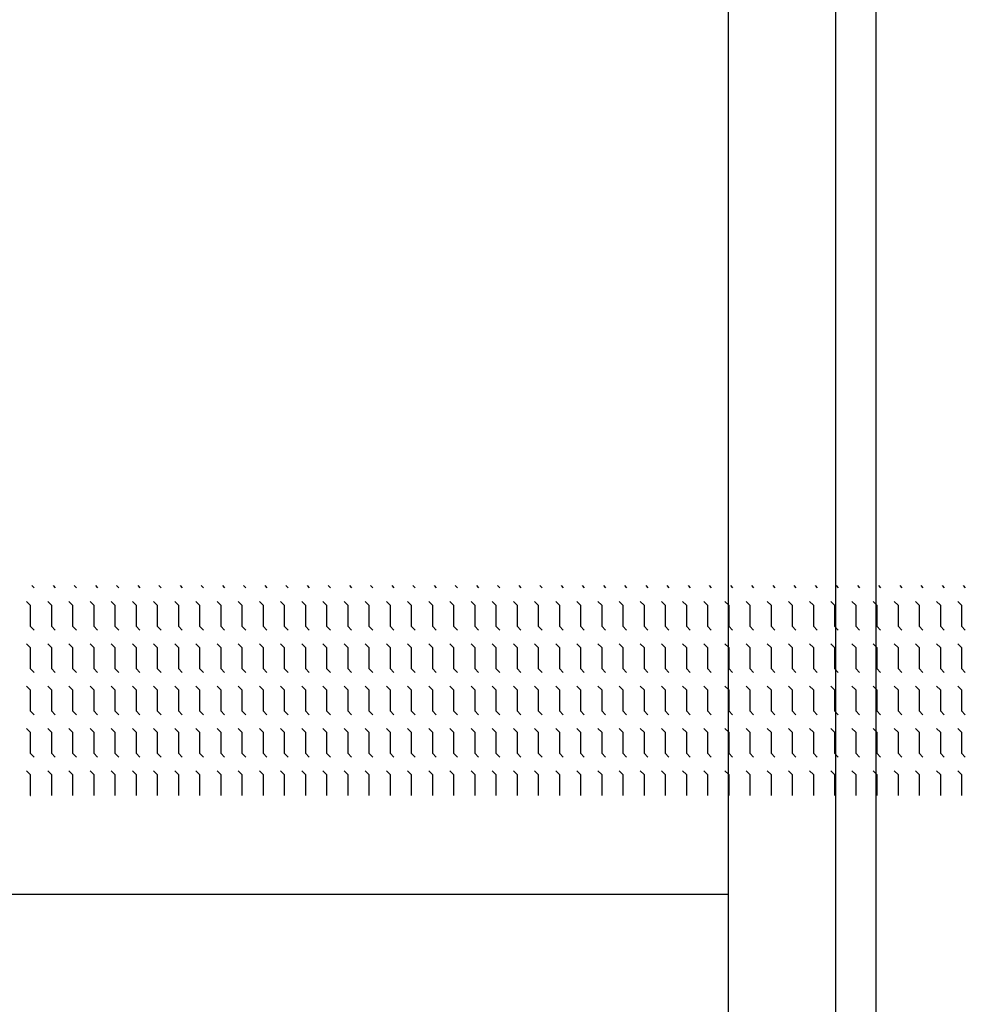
# Model space of a CAD drawing. Header units: metres. Extents: x 3368 to 18268, y -7519 to 4748.
# Tile 19 of 27: x 11371 to 11588, y -47 to 178. Entities that reach past the tile are written whole.
import ezdxf

# ---------------------------------------------------------------- set-up
doc = ezdxf.new("R2010")
doc.units = ezdxf.units.M
doc.layers.add('VBL-XX-ONDERGROND', color=7, linetype='Continuous')

# ---------------------------------------------------------------- blocks, each defined once
blk = doc.blocks.new('*X39')
at = {"color": 0}
for p, q in [((-832.2, 4273.2), (-824.7, 4280.7)), ((-775.5, 4253.7), (-762, 4267.2)), ((-762, 4267.2), (-685.8, 4267.2)), ((-685.8, 4267.2), (-672.3, 4280.7)), ((-623.1, 4253.7), (-609.6, 4267.2)), ((-609.6, 4267.2), (-533.4, 4267.2)), ((-533.4, 4267.2), (-519.9, 4280.7)), ((-470.7, 4253.7), (-457.2, 4267.2)), ((-457.2, 4267.2), (-381, 4267.2)), ((-381, 4267.2), (-367.5, 4280.7)), ((-318.3, 4253.7), (-304.8, 4267.2)), ((-304.8, 4267.2), (-228.6, 4267.2)), ((-228.6, 4267.2), (-215.1, 4280.7)), ((-165.9, 4253.7), (-152.4, 4267.2)), ((-152.4, 4267.2), (-76.2, 4267.2)), ((-76.2, 4267.2), (-76, 4267.4)), ((-832.2, 4197), (-824.7, 4204.5)), ((-775.5, 4177.5), (-762, 4191)), ((-762, 4191), (-685.8, 4191)), ((-685.8, 4191), (-672.3, 4204.5)), ((-623.1, 4177.5), (-609.6, 4191)), ((-609.6, 4191), (-533.4, 4191)), ((-533.4, 4191), (-519.9, 4204.5)), ((-470.7, 4177.5), (-457.2, 4191)), ((-457.2, 4191), (-381, 4191)), ((-381, 4191), (-367.5, 4204.5)), ((-318.3, 4177.5), (-304.8, 4191)), ((-304.8, 4191), (-228.6, 4191)), ((-228.6, 4191), (-215.1, 4204.5)), ((-165.9, 4177.5), (-152.4, 4191)), ((-152.4, 4191), (-76.2, 4191)), ((-76.2, 4191), (-76, 4191.2)), ((-832.2, 4120.8), (-824.7, 4128.3)), ((-775.5, 4101.3), (-762, 4114.8)), ((-762, 4114.8), (-685.8, 4114.8)), ((-685.8, 4114.8), (-672.3, 4128.3)), ((-623.1, 4101.3), (-609.6, 4114.8)), ((-609.6, 4114.8), (-533.4, 4114.8)), ((-533.4, 4114.8), (-519.9, 4128.3)), ((-470.7, 4101.3), (-457.2, 4114.8)), ((-457.2, 4114.8), (-381, 4114.8)), ((-381, 4114.8), (-367.5, 4128.3)), ((-318.3, 4101.3), (-304.8, 4114.8)), ((-304.8, 4114.8), (-228.6, 4114.8)), ((-228.6, 4114.8), (-215.1, 4128.3)), ((-165.9, 4101.3), (-152.4, 4114.8)), ((-152.4, 4114.8), (-76.2, 4114.8)), ((-76.2, 4114.8), (-76, 4115)), ((-832.2, 4044.6), (-824.7, 4052.1)), ((-685.8, 4038.6), (-672.3, 4052.1)), ((-533.4, 4038.6), (-519.9, 4052.1)), ((-381, 4038.6), (-367.5, 4052.1)), ((-228.6, 4038.6), (-215.1, 4052.1)), ((-775.5, 4025.1), (-762, 4038.6)), ((-762, 4038.6), (-685.8, 4038.6)), ((-623.1, 4025.1), (-609.6, 4038.6)), ((-609.6, 4038.6), (-533.4, 4038.6)), ((-470.7, 4025.1), (-457.2, 4038.6)), ((-457.2, 4038.6), (-381, 4038.6)), ((-318.3, 4025.1), (-304.8, 4038.6)), ((-304.8, 4038.6), (-228.6, 4038.6)), ((-165.9, 4025.1), (-152.4, 4038.6)), ((-152.4, 4038.6), (-76.2, 4038.6)), ((-76.2, 4038.6), (-76, 4038.8)), ((-832.2, 3968.4), (-824.7, 3975.9)), ((-685.8, 3962.4), (-672.3, 3975.9)), ((-533.4, 3962.4), (-519.9, 3975.9)), ((-381, 3962.4), (-367.5, 3975.9)), ((-228.6, 3962.4), (-215.1, 3975.9)), ((-775.5, 3948.9), (-762, 3962.4)), ((-762, 3962.4), (-685.8, 3962.4)), ((-623.1, 3948.9), (-609.6, 3962.4)), ((-609.6, 3962.4), (-533.4, 3962.4)), ((-470.7, 3948.9), (-457.2, 3962.4)), ((-457.2, 3962.4), (-381, 3962.4)), ((-318.3, 3948.9), (-304.8, 3962.4)), ((-304.8, 3962.4), (-228.6, 3962.4)), ((-165.9, 3948.9), (-152.4, 3962.4)), ((-152.4, 3962.4), (-76.2, 3962.4)), ((-76.2, 3962.4), (-76, 3962.6)), ((-832.2, 3892.2), (-824.7, 3899.7)), ((-775.5, 3872.7), (-762, 3886.2)), ((-762, 3886.2), (-685.8, 3886.2)), ((-685.8, 3886.2), (-672.3, 3899.7)), ((-623.1, 3872.7), (-609.6, 3886.2)), ((-609.6, 3886.2), (-533.4, 3886.2)), ((-533.4, 3886.2), (-519.9, 3899.7)), ((-470.7, 3872.7), (-457.2, 3886.2)), ((-457.2, 3886.2), (-381, 3886.2)), ((-381, 3886.2), (-367.5, 3899.7)), ((-318.3, 3872.7), (-304.8, 3886.2)), ((-304.8, 3886.2), (-228.6, 3886.2)), ((-228.6, 3886.2), (-215.1, 3899.7)), ((-165.9, 3872.7), (-152.4, 3886.2)), ((-152.4, 3886.2), (-76.2, 3886.2)), ((-76.2, 3886.2), (-76, 3886.4)), ((-832.2, 3816), (-824.7, 3823.5)), ((-775.5, 3796.5), (-762, 3810)), ((-762, 3810), (-685.8, 3810)), ((-685.8, 3810), (-672.3, 3823.5)), ((-623.1, 3796.5), (-609.6, 3810)), ((-609.6, 3810), (-533.4, 3810)), ((-533.4, 3810), (-519.9, 3823.5)), ((-470.7, 3796.5), (-457.2, 3810)), ((-457.2, 3810), (-381, 3810)), ((-381, 3810), (-367.5, 3823.5)), ((-318.3, 3796.5), (-304.8, 3810)), ((-304.8, 3810), (-228.6, 3810)), ((-228.6, 3810), (-215.1, 3823.5)), ((-165.9, 3796.5), (-152.4, 3810)), ((-152.4, 3810), (-76.2, 3810)), ((-76.2, 3810), (-76, 3810.2)), ((-832.2, 3739.8), (-824.7, 3747.3)), ((-775.5, 3720.3), (-762, 3733.8)), ((-762, 3733.8), (-685.8, 3733.8)), ((-685.8, 3733.8), (-672.3, 3747.3)), ((-623.1, 3720.3), (-609.6, 3733.8)), ((-609.6, 3733.8), (-533.4, 3733.8)), ((-533.4, 3733.8), (-519.9, 3747.3)), ((-470.7, 3720.3), (-457.2, 3733.8)), ((-457.2, 3733.8), (-381, 3733.8)), ((-381, 3733.8), (-367.5, 3747.3)), ((-318.3, 3720.3), (-304.8, 3733.8)), ((-304.8, 3733.8), (-228.6, 3733.8)), ((-228.6, 3733.8), (-215.1, 3747.3)), ((-165.9, 3720.3), (-152.4, 3733.8)), ((-152.4, 3733.8), (-76.2, 3733.8)), ((-76.2, 3733.8), (-76, 3734)), ((-832.2, 3663.6), (-824.7, 3671.1)), ((-775.5, 3644.1), (-762, 3657.6)), ((-762, 3657.6), (-685.8, 3657.6)), ((-685.8, 3657.6), (-672.3, 3671.1)), ((-623.1, 3644.1), (-609.6, 3657.6)), ((-609.6, 3657.6), (-533.4, 3657.6)), ((-533.4, 3657.6), (-519.9, 3671.1)), ((-470.7, 3644.1), (-457.2, 3657.6)), ((-457.2, 3657.6), (-381, 3657.6)), ((-381, 3657.6), (-367.5, 3671.1)), ((-318.3, 3644.1), (-304.8, 3657.6)), ((-304.8, 3657.6), (-228.6, 3657.6)), ((-228.6, 3657.6), (-215.1, 3671.1)), ((-165.9, 3644.1), (-152.4, 3657.6)), ((-152.4, 3657.6), (-76.2, 3657.6)), ((-76.2, 3657.6), (-76, 3657.8)), ((-832.2, 3587.4), (-824.7, 3594.9)), ((-775.5, 3567.9), (-762, 3581.4)), ((-762, 3581.4), (-685.8, 3581.4)), ((-685.8, 3581.4), (-672.3, 3594.9)), ((-623.1, 3567.9), (-609.6, 3581.4)), ((-609.6, 3581.4), (-533.4, 3581.4)), ((-533.4, 3581.4), (-519.9, 3594.9)), ((-470.7, 3567.9), (-457.2, 3581.4)), ((-457.2, 3581.4), (-381, 3581.4)), ((-381, 3581.4), (-367.5, 3594.9)), ((-318.3, 3567.9), (-304.8, 3581.4)), ((-304.8, 3581.4), (-228.6, 3581.4)), ((-228.6, 3581.4), (-215.1, 3594.9)), ((-165.9, 3567.9), (-152.4, 3581.4)), ((-152.4, 3581.4), (-76.2, 3581.4)), ((-76.2, 3581.4), (-76, 3581.6)), ((-832.2, 3511.2), (-824.7, 3518.7)), ((-685.8, 3505.2), (-672.3, 3518.7)), ((-533.4, 3505.2), (-519.9, 3518.7)), ((-381, 3505.2), (-367.5, 3518.7)), ((-228.6, 3505.2), (-215.1, 3518.7)), ((-775.5, 3491.7), (-762, 3505.2)), ((-762, 3505.2), (-685.8, 3505.2)), ((-623.1, 3491.7), (-609.6, 3505.2)), ((-609.6, 3505.2), (-533.4, 3505.2)), ((-470.7, 3491.7), (-457.2, 3505.2)), ((-457.2, 3505.2), (-381, 3505.2)), ((-318.3, 3491.7), (-304.8, 3505.2)), ((-304.8, 3505.2), (-228.6, 3505.2)), ((-165.9, 3491.7), (-152.4, 3505.2)), ((-152.4, 3505.2), (-76.2, 3505.2)), ((-76.2, 3505.2), (-76, 3505.4)), ((-832.2, 3435), (-824.7, 3442.5)), ((-685.8, 3429), (-672.3, 3442.5)), ((-533.4, 3429), (-519.9, 3442.5)), ((-381, 3429), (-367.5, 3442.5)), ((-228.6, 3429), (-215.1, 3442.5)), ((-775.5, 3415.5), (-762, 3429)), ((-762, 3429), (-685.8, 3429)), ((-623.1, 3415.5), (-609.6, 3429)), ((-609.6, 3429), (-533.4, 3429)), ((-470.7, 3415.5), (-457.2, 3429)), ((-457.2, 3429), (-381, 3429)), ((-318.3, 3415.5), (-304.8, 3429)), ((-304.8, 3429), (-228.6, 3429)), ((-165.9, 3415.5), (-152.4, 3429)), ((-152.4, 3429), (-76.2, 3429)), ((-76.2, 3429), (-76, 3429.2)), ((-832.2, 3358.8), (-824.7, 3366.3)), ((-775.5, 3339.3), (-762, 3352.8)), ((-762, 3352.8), (-685.8, 3352.8)), ((-685.8, 3352.8), (-672.3, 3366.3)), ((-623.1, 3339.3), (-609.6, 3352.8)), ((-609.6, 3352.8), (-533.4, 3352.8)), ((-533.4, 3352.8), (-519.9, 3366.3)), ((-470.7, 3339.3), (-457.2, 3352.8)), ((-457.2, 3352.8), (-381, 3352.8)), ((-381, 3352.8), (-367.5, 3366.3)), ((-318.3, 3339.3), (-304.8, 3352.8)), ((-304.8, 3352.8), (-228.6, 3352.8)), ((-228.6, 3352.8), (-215.1, 3366.3)), ((-165.9, 3339.3), (-152.4, 3352.8)), ((-152.4, 3352.8), (-76.2, 3352.8)), ((-76.2, 3352.8), (-76, 3353)), ((-832.2, 3282.6), (-824.7, 3290.1)), ((-775.5, 3263.1), (-762, 3276.6)), ((-762, 3276.6), (-685.8, 3276.6)), ((-685.8, 3276.6), (-672.3, 3290.1)), ((-623.1, 3263.1), (-609.6, 3276.6)), ((-609.6, 3276.6), (-533.4, 3276.6)), ((-533.4, 3276.6), (-519.9, 3290.1)), ((-470.7, 3263.1), (-457.2, 3276.6)), ((-457.2, 3276.6), (-381, 3276.6)), ((-381, 3276.6), (-367.5, 3290.1)), ((-318.3, 3263.1), (-304.8, 3276.6)), ((-304.8, 3276.6), (-228.6, 3276.6)), ((-228.6, 3276.6), (-215.1, 3290.1)), ((-165.9, 3263.1), (-152.4, 3276.6)), ((-152.4, 3276.6), (-76.2, 3276.6)), ((-76.2, 3276.6), (-76, 3276.8)), ((-832.2, 3206.4), (-824.7, 3213.9)), ((-775.5, 3186.9), (-762, 3200.4)), ((-762, 3200.4), (-685.8, 3200.4)), ((-685.8, 3200.4), (-672.3, 3213.9)), ((-623.1, 3186.9), (-609.6, 3200.4)), ((-609.6, 3200.4), (-533.4, 3200.4)), ((-533.4, 3200.4), (-519.9, 3213.9)), ((-470.7, 3186.9), (-457.2, 3200.4)), ((-457.2, 3200.4), (-381, 3200.4)), ((-381, 3200.4), (-367.5, 3213.9)), ((-318.3, 3186.9), (-304.8, 3200.4)), ((-304.8, 3200.4), (-228.6, 3200.4)), ((-228.6, 3200.4), (-215.1, 3213.9)), ((-165.9, 3186.9), (-152.4, 3200.4)), ((-152.4, 3200.4), (-76.2, 3200.4)), ((-76.2, 3200.4), (-76, 3200.6)), ((-832.2, 3130.2), (-824.7, 3137.7)), ((-775.5, 3110.7), (-762, 3124.2)), ((-762, 3124.2), (-685.8, 3124.2)), ((-685.8, 3124.2), (-672.3, 3137.7)), ((-623.1, 3110.7), (-609.6, 3124.2)), ((-609.6, 3124.2), (-533.4, 3124.2)), ((-533.4, 3124.2), (-519.9, 3137.7)), ((-470.7, 3110.7), (-457.2, 3124.2)), ((-457.2, 3124.2), (-381, 3124.2)), ((-381, 3124.2), (-367.5, 3137.7)), ((-318.3, 3110.7), (-304.8, 3124.2)), ((-304.8, 3124.2), (-228.6, 3124.2)), ((-228.6, 3124.2), (-215.1, 3137.7)), ((-165.9, 3110.7), (-152.4, 3124.2)), ((-152.4, 3124.2), (-76.2, 3124.2)), ((-76.2, 3124.2), (-76, 3124.4)), ((-832.2, 3054), (-824.7, 3061.5)), ((-685.8, 3048), (-672.3, 3061.5)), ((-533.4, 3048), (-519.9, 3061.5)), ((-381, 3048), (-367.5, 3061.5)), ((-228.6, 3048), (-215.1, 3061.5)), ((-775.5, 3034.5), (-762, 3048)), ((-762, 3048), (-685.8, 3048)), ((-623.1, 3034.5), (-609.6, 3048)), ((-609.6, 3048), (-533.4, 3048)), ((-470.7, 3034.5), (-457.2, 3048)), ((-457.2, 3048), (-381, 3048)), ((-318.3, 3034.5), (-304.8, 3048)), ((-304.8, 3048), (-228.6, 3048)), ((-165.9, 3034.5), (-152.4, 3048)), ((-152.4, 3048), (-76.2, 3048)), ((-76.2, 3048), (-76, 3048.2)), ((-832.2, 2977.8), (-824.7, 2985.3)), ((-685.8, 2971.8), (-672.3, 2985.3)), ((-533.4, 2971.8), (-519.9, 2985.3)), ((-381, 2971.8), (-367.5, 2985.3)), ((-228.6, 2971.8), (-215.1, 2985.3)), ((-775.5, 2958.3), (-762, 2971.8)), ((-762, 2971.8), (-685.8, 2971.8)), ((-623.1, 2958.3), (-609.6, 2971.8)), ((-609.6, 2971.8), (-533.4, 2971.8)), ((-470.7, 2958.3), (-457.2, 2971.8)), ((-457.2, 2971.8), (-381, 2971.8)), ((-318.3, 2958.3), (-304.8, 2971.8)), ((-304.8, 2971.8), (-228.6, 2971.8)), ((-165.9, 2958.3), (-152.4, 2971.8)), ((-152.4, 2971.8), (-76.2, 2971.8)), ((-76.2, 2971.8), (-76, 2972)), ((-832.2, 2901.6), (-824.7, 2909.1)), ((-685.8, 2895.6), (-672.3, 2909.1)), ((-533.4, 2895.6), (-519.9, 2909.1)), ((-381, 2895.6), (-367.5, 2909.1)), ((-228.6, 2895.6), (-215.1, 2909.1)), ((-775.5, 2882.1), (-762, 2895.6)), ((-762, 2895.6), (-685.8, 2895.6)), ((-623.1, 2882.1), (-609.6, 2895.6)), ((-609.6, 2895.6), (-533.4, 2895.6)), ((-470.7, 2882.1), (-457.2, 2895.6)), ((-457.2, 2895.6), (-381, 2895.6)), ((-318.3, 2882.1), (-304.8, 2895.6)), ((-304.8, 2895.6), (-228.6, 2895.6)), ((-165.9, 2882.1), (-152.4, 2895.6)), ((-152.4, 2895.6), (-76.2, 2895.6)), ((-76.2, 2895.6), (-76, 2895.8)), ((-832.2, 2825.4), (-824.7, 2832.9)), ((-775.5, 2805.9), (-762, 2819.4)), ((-762, 2819.4), (-685.8, 2819.4)), ((-685.8, 2819.4), (-672.3, 2832.9)), ((-623.1, 2805.9), (-609.6, 2819.4)), ((-609.6, 2819.4), (-533.4, 2819.4)), ((-533.4, 2819.4), (-519.9, 2832.9)), ((-470.7, 2805.9), (-457.2, 2819.4)), ((-457.2, 2819.4), (-381, 2819.4)), ((-381, 2819.4), (-367.5, 2832.9)), ((-318.3, 2805.9), (-304.8, 2819.4)), ((-304.8, 2819.4), (-228.6, 2819.4)), ((-228.6, 2819.4), (-215.1, 2832.9)), ((-165.9, 2805.9), (-152.4, 2819.4)), ((-152.4, 2819.4), (-76.2, 2819.4)), ((-76.2, 2819.4), (-76, 2819.6)), ((-832.2, 2749.2), (-824.7, 2756.7)), ((-775.5, 2729.7), (-762, 2743.2)), ((-762, 2743.2), (-685.8, 2743.2)), ((-685.8, 2743.2), (-672.3, 2756.7)), ((-623.1, 2729.7), (-609.6, 2743.2)), ((-609.6, 2743.2), (-533.4, 2743.2)), ((-533.4, 2743.2), (-519.9, 2756.7)), ((-470.7, 2729.7), (-457.2, 2743.2)), ((-457.2, 2743.2), (-381, 2743.2)), ((-381, 2743.2), (-367.5, 2756.7)), ((-318.3, 2729.7), (-304.8, 2743.2)), ((-304.8, 2743.2), (-228.6, 2743.2)), ((-228.6, 2743.2), (-215.1, 2756.7)), ((-165.9, 2729.7), (-152.4, 2743.2)), ((-152.4, 2743.2), (-76.2, 2743.2)), ((-76.2, 2743.2), (-76, 2743.4)), ((-832.2, 2673), (-824.7, 2680.5)), ((-775.5, 2653.5), (-762, 2667)), ((-762, 2667), (-685.8, 2667)), ((-685.8, 2667), (-672.3, 2680.5)), ((-623.1, 2653.5), (-609.6, 2667)), ((-609.6, 2667), (-533.4, 2667)), ((-533.4, 2667), (-519.9, 2680.5)), ((-470.7, 2653.5), (-457.2, 2667)), ((-457.2, 2667), (-381, 2667)), ((-381, 2667), (-367.5, 2680.5)), ((-318.3, 2653.5), (-304.8, 2667)), ((-304.8, 2667), (-228.6, 2667)), ((-228.6, 2667), (-215.1, 2680.5)), ((-165.9, 2653.5), (-152.4, 2667)), ((-152.4, 2667), (-76.2, 2667)), ((-76.2, 2667), (-76, 2667.2)), ((-832.2, 2596.8), (-824.7, 2604.3)), ((-775.5, 2577.3), (-762, 2590.8)), ((-762, 2590.8), (-685.8, 2590.8)), ((-685.8, 2590.8), (-672.3, 2604.3)), ((-623.1, 2577.3), (-609.6, 2590.8)), ((-609.6, 2590.8), (-533.4, 2590.8)), ((-533.4, 2590.8), (-519.9, 2604.3)), ((-470.7, 2577.3), (-457.2, 2590.8)), ((-457.2, 2590.8), (-381, 2590.8)), ((-381, 2590.8), (-367.5, 2604.3)), ((-318.3, 2577.3), (-304.8, 2590.8)), ((-304.8, 2590.8), (-228.6, 2590.8)), ((-228.6, 2590.8), (-215.1, 2604.3)), ((-165.9, 2577.3), (-152.4, 2590.8)), ((-152.4, 2590.8), (-76.2, 2590.8)), ((-76.2, 2590.8), (-76, 2591)), ((-832.2, 2520.6), (-824.7, 2528.1)), ((-685.8, 2514.6), (-672.3, 2528.1)), ((-533.4, 2514.6), (-519.9, 2528.1)), ((-381, 2514.6), (-367.5, 2528.1)), ((-228.6, 2514.6), (-215.1, 2528.1)), ((-775.5, 2501.1), (-762, 2514.6)), ((-762, 2514.6), (-685.8, 2514.6)), ((-623.1, 2501.1), (-609.6, 2514.6)), ((-609.6, 2514.6), (-533.4, 2514.6)), ((-470.7, 2501.1), (-457.2, 2514.6)), ((-457.2, 2514.6), (-381, 2514.6)), ((-318.3, 2501.1), (-304.8, 2514.6)), ((-304.8, 2514.6), (-228.6, 2514.6)), ((-165.9, 2501.1), (-152.4, 2514.6)), ((-152.4, 2514.6), (-76.2, 2514.6)), ((-76.2, 2514.6), (-76, 2514.8)), ((-832.2, 2444.4), (-824.7, 2451.9)), ((-685.8, 2438.4), (-672.3, 2451.9)), ((-533.4, 2438.4), (-519.9, 2451.9)), ((-381, 2438.4), (-367.5, 2451.9)), ((-228.6, 2438.4), (-215.1, 2451.9)), ((-775.5, 2424.9), (-762, 2438.4)), ((-762, 2438.4), (-685.8, 2438.4)), ((-623.1, 2424.9), (-609.6, 2438.4)), ((-609.6, 2438.4), (-533.4, 2438.4)), ((-470.7, 2424.9), (-457.2, 2438.4)), ((-457.2, 2438.4), (-381, 2438.4)), ((-318.3, 2424.9), (-304.8, 2438.4)), ((-304.8, 2438.4), (-228.6, 2438.4)), ((-165.9, 2424.9), (-152.4, 2438.4)), ((-152.4, 2438.4), (-76.2, 2438.4)), ((-76.2, 2438.4), (-76, 2438.6)), ((-832.2, 2368.2), (-824.7, 2375.7)), ((-685.8, 2362.2), (-672.3, 2375.7)), ((-533.4, 2362.2), (-519.9, 2375.7)), ((-381, 2362.2), (-367.5, 2375.7)), ((-228.6, 2362.2), (-215.1, 2375.7)), ((-775.5, 2348.7), (-762, 2362.2)), ((-762, 2362.2), (-685.8, 2362.2)), ((-623.1, 2348.7), (-609.6, 2362.2)), ((-609.6, 2362.2), (-533.4, 2362.2)), ((-470.7, 2348.7), (-457.2, 2362.2)), ((-457.2, 2362.2), (-381, 2362.2)), ((-318.3, 2348.7), (-304.8, 2362.2)), ((-304.8, 2362.2), (-228.6, 2362.2)), ((-165.9, 2348.7), (-152.4, 2362.2)), ((-152.4, 2362.2), (-76.2, 2362.2)), ((-76.2, 2362.2), (-76, 2362.4)), ((-832.2, 2292), (-824.7, 2299.5)), ((-775.5, 2272.5), (-762, 2286)), ((-762, 2286), (-685.8, 2286)), ((-685.8, 2286), (-672.3, 2299.5)), ((-623.1, 2272.5), (-609.6, 2286)), ((-609.6, 2286), (-533.4, 2286)), ((-533.4, 2286), (-519.9, 2299.5)), ((-470.7, 2272.5), (-457.2, 2286)), ((-457.2, 2286), (-381, 2286)), ((-381, 2286), (-367.5, 2299.5)), ((-318.3, 2272.5), (-304.8, 2286)), ((-304.8, 2286), (-228.6, 2286)), ((-228.6, 2286), (-215.1, 2299.5)), ((-165.9, 2272.5), (-152.4, 2286)), ((-152.4, 2286), (-76.2, 2286)), ((-76.2, 2286), (-76, 2286.2)), ((-832.2, 2215.8), (-824.7, 2223.3)), ((-775.5, 2196.3), (-762, 2209.8)), ((-762, 2209.8), (-685.8, 2209.8)), ((-685.8, 2209.8), (-672.3, 2223.3)), ((-623.1, 2196.3), (-609.6, 2209.8)), ((-609.6, 2209.8), (-533.4, 2209.8)), ((-533.4, 2209.8), (-519.9, 2223.3)), ((-470.7, 2196.3), (-457.2, 2209.8)), ((-457.2, 2209.8), (-381, 2209.8)), ((-381, 2209.8), (-367.5, 2223.3)), ((-318.3, 2196.3), (-304.8, 2209.8)), ((-304.8, 2209.8), (-228.6, 2209.8)), ((-228.6, 2209.8), (-215.1, 2223.3)), ((-165.9, 2196.3), (-152.4, 2209.8)), ((-152.4, 2209.8), (-76.2, 2209.8)), ((-76.2, 2209.8), (-76, 2210)), ((-832.2, 2139.6), (-824.7, 2147.1)), ((-775.5, 2120.1), (-762, 2133.6)), ((-762, 2133.6), (-685.8, 2133.6)), ((-685.8, 2133.6), (-672.3, 2147.1)), ((-623.1, 2120.1), (-609.6, 2133.6)), ((-609.6, 2133.6), (-533.4, 2133.6)), ((-533.4, 2133.6), (-519.9, 2147.1)), ((-470.7, 2120.1), (-457.2, 2133.6)), ((-457.2, 2133.6), (-381, 2133.6)), ((-381, 2133.6), (-367.5, 2147.1)), ((-318.3, 2120.1), (-304.8, 2133.6)), ((-304.8, 2133.6), (-228.6, 2133.6)), ((-228.6, 2133.6), (-215.1, 2147.1)), ((-165.9, 2120.1), (-152.4, 2133.6)), ((-152.4, 2133.6), (-76.2, 2133.6)), ((-76.2, 2133.6), (-76, 2133.8)), ((-832.2, 2063.4), (-824.7, 2070.9)), ((-775.5, 2043.9), (-762, 2057.4)), ((-762, 2057.4), (-685.8, 2057.4)), ((-685.8, 2057.4), (-672.3, 2070.9)), ((-623.1, 2043.9), (-609.6, 2057.4)), ((-609.6, 2057.4), (-533.4, 2057.4)), ((-533.4, 2057.4), (-519.9, 2070.9)), ((-470.7, 2043.9), (-457.2, 2057.4)), ((-457.2, 2057.4), (-381, 2057.4)), ((-381, 2057.4), (-367.5, 2070.9)), ((-318.3, 2043.9), (-304.8, 2057.4)), ((-304.8, 2057.4), (-228.6, 2057.4)), ((-228.6, 2057.4), (-215.1, 2070.9)), ((-165.9, 2043.9), (-152.4, 2057.4)), ((-152.4, 2057.4), (-76.2, 2057.4)), ((-76.2, 2057.4), (-76, 2057.6)), ((-832.2, 1987.2), (-824.7, 1994.7)), ((-685.8, 1981.2), (-672.3, 1994.7)), ((-533.4, 1981.2), (-519.9, 1994.7)), ((-381, 1981.2), (-367.5, 1994.7)), ((-228.6, 1981.2), (-215.1, 1994.7)), ((-775.5, 1967.7), (-762, 1981.2)), ((-762, 1981.2), (-685.8, 1981.2)), ((-623.1, 1967.7), (-609.6, 1981.2)), ((-609.6, 1981.2), (-533.4, 1981.2)), ((-470.7, 1967.7), (-457.2, 1981.2)), ((-457.2, 1981.2), (-381, 1981.2)), ((-318.3, 1967.7), (-304.8, 1981.2)), ((-304.8, 1981.2), (-228.6, 1981.2)), ((-165.9, 1967.7), (-152.4, 1981.2)), ((-152.4, 1981.2), (-76.2, 1981.2)), ((-76.2, 1981.2), (-76, 1981.4)), ((-832.2, 1911), (-824.7, 1918.5)), ((-685.8, 1905), (-672.3, 1918.5)), ((-533.4, 1905), (-519.9, 1918.5)), ((-381, 1905), (-367.5, 1918.5)), ((-228.6, 1905), (-215.1, 1918.5)), ((-775.5, 1891.5), (-762, 1905)), ((-762, 1905), (-685.8, 1905)), ((-623.1, 1891.5), (-609.6, 1905)), ((-609.6, 1905), (-533.4, 1905)), ((-470.7, 1891.5), (-457.2, 1905)), ((-457.2, 1905), (-381, 1905)), ((-318.3, 1891.5), (-304.8, 1905)), ((-304.8, 1905), (-228.6, 1905)), ((-165.9, 1891.5), (-152.4, 1905)), ((-152.4, 1905), (-76.2, 1905)), ((-76.2, 1905), (-76, 1905.2)), ((-832.2, 1834.8), (-824.7, 1842.3)), ((-775.5, 1815.3), (-762, 1828.8)), ((-762, 1828.8), (-685.8, 1828.8)), ((-685.8, 1828.8), (-672.3, 1842.3)), ((-623.1, 1815.3), (-609.6, 1828.8)), ((-609.6, 1828.8), (-533.4, 1828.8)), ((-533.4, 1828.8), (-519.9, 1842.3)), ((-470.7, 1815.3), (-457.2, 1828.8)), ((-457.2, 1828.8), (-381, 1828.8)), ((-381, 1828.8), (-367.5, 1842.3)), ((-318.3, 1815.3), (-304.8, 1828.8)), ((-304.8, 1828.8), (-228.6, 1828.8)), ((-228.6, 1828.8), (-215.1, 1842.3)), ((-165.9, 1815.3), (-152.4, 1828.8)), ((-152.4, 1828.8), (-76.2, 1828.8)), ((-76.2, 1828.8), (-76, 1829)), ((-832.2, 1758.6), (-824.7, 1766.1)), ((-775.5, 1739.1), (-762, 1752.6)), ((-762, 1752.6), (-685.8, 1752.6)), ((-685.8, 1752.6), (-672.3, 1766.1)), ((-623.1, 1739.1), (-609.6, 1752.6)), ((-609.6, 1752.6), (-533.4, 1752.6)), ((-533.4, 1752.6), (-519.9, 1766.1)), ((-470.7, 1739.1), (-457.2, 1752.6)), ((-457.2, 1752.6), (-381, 1752.6)), ((-381, 1752.6), (-367.5, 1766.1)), ((-318.3, 1739.1), (-304.8, 1752.6)), ((-304.8, 1752.6), (-228.6, 1752.6)), ((-228.6, 1752.6), (-215.1, 1766.1)), ((-165.9, 1739.1), (-152.4, 1752.6)), ((-152.4, 1752.6), (-76.2, 1752.6)), ((-76.2, 1752.6), (-76, 1752.8)), ((-832.2, 1682.4), (-824.7, 1689.9)), ((-775.5, 1662.9), (-762, 1676.4)), ((-762, 1676.4), (-685.8, 1676.4)), ((-685.8, 1676.4), (-672.3, 1689.9)), ((-623.1, 1662.9), (-609.6, 1676.4)), ((-609.6, 1676.4), (-533.4, 1676.4)), ((-533.4, 1676.4), (-519.9, 1689.9)), ((-470.7, 1662.9), (-457.2, 1676.4)), ((-457.2, 1676.4), (-381, 1676.4)), ((-381, 1676.4), (-367.5, 1689.9)), ((-318.3, 1662.9), (-304.8, 1676.4)), ((-304.8, 1676.4), (-228.6, 1676.4)), ((-228.6, 1676.4), (-215.1, 1689.9)), ((-165.9, 1662.9), (-152.4, 1676.4)), ((-152.4, 1676.4), (-76.2, 1676.4)), ((-76.2, 1676.4), (-76, 1676.6)), ((-832.2, 1606.2), (-824.7, 1613.7)), ((-775.5, 1586.7), (-762, 1600.2)), ((-762, 1600.2), (-685.8, 1600.2)), ((-685.8, 1600.2), (-672.3, 1613.7)), ((-623.1, 1586.7), (-609.6, 1600.2)), ((-609.6, 1600.2), (-533.4, 1600.2)), ((-533.4, 1600.2), (-519.9, 1613.7)), ((-470.7, 1586.7), (-457.2, 1600.2)), ((-457.2, 1600.2), (-381, 1600.2)), ((-381, 1600.2), (-367.5, 1613.7)), ((-318.3, 1586.7), (-304.8, 1600.2)), ((-304.8, 1600.2), (-228.6, 1600.2)), ((-228.6, 1600.2), (-215.1, 1613.7)), ((-165.9, 1586.7), (-152.4, 1600.2)), ((-152.4, 1600.2), (-76.2, 1600.2)), ((-76.2, 1600.2), (-76, 1600.4)), ((-832.2, 1530), (-824.7, 1537.5)), ((-685.8, 1524), (-672.3, 1537.5)), ((-533.4, 1524), (-519.9, 1537.5)), ((-381, 1524), (-367.5, 1537.5)), ((-228.6, 1524), (-215.1, 1537.5)), ((-775.5, 1510.5), (-762, 1524)), ((-762, 1524), (-685.8, 1524)), ((-623.1, 1510.5), (-609.6, 1524)), ((-609.6, 1524), (-533.4, 1524)), ((-470.7, 1510.5), (-457.2, 1524)), ((-457.2, 1524), (-381, 1524)), ((-318.3, 1510.5), (-304.8, 1524)), ((-304.8, 1524), (-228.6, 1524)), ((-165.9, 1510.5), (-152.4, 1524)), ((-152.4, 1524), (-76.2, 1524)), ((-76.2, 1524), (-76, 1524.2)), ((-832.2, 1453.8), (-824.7, 1461.3)), ((-685.8, 1447.8), (-672.3, 1461.3)), ((-533.4, 1447.8), (-519.9, 1461.3)), ((-381, 1447.8), (-367.5, 1461.3)), ((-228.6, 1447.8), (-215.1, 1461.3)), ((-775.5, 1434.3), (-762, 1447.8)), ((-762, 1447.8), (-685.8, 1447.8)), ((-623.1, 1434.3), (-609.6, 1447.8)), ((-609.6, 1447.8), (-533.4, 1447.8)), ((-470.7, 1434.3), (-457.2, 1447.8)), ((-457.2, 1447.8), (-381, 1447.8)), ((-318.3, 1434.3), (-304.8, 1447.8)), ((-304.8, 1447.8), (-228.6, 1447.8)), ((-165.9, 1434.3), (-152.4, 1447.8)), ((-152.4, 1447.8), (-76.2, 1447.8)), ((-76.2, 1447.8), (-76, 1448)), ((-832.2, 1377.6), (-824.7, 1385.1)), ((-685.8, 1371.6), (-672.3, 1385.1)), ((-533.4, 1371.6), (-519.9, 1385.1)), ((-381, 1371.6), (-367.5, 1385.1)), ((-228.6, 1371.6), (-215.1, 1385.1)), ((-775.5, 1358.1), (-762, 1371.6)), ((-762, 1371.6), (-685.8, 1371.6)), ((-623.1, 1358.1), (-609.6, 1371.6)), ((-609.6, 1371.6), (-533.4, 1371.6)), ((-470.7, 1358.1), (-457.2, 1371.6)), ((-457.2, 1371.6), (-381, 1371.6)), ((-318.3, 1358.1), (-304.8, 1371.6)), ((-304.8, 1371.6), (-228.6, 1371.6)), ((-165.9, 1358.1), (-152.4, 1371.6)), ((-152.4, 1371.6), (-76.2, 1371.6)), ((-76.2, 1371.6), (-76, 1371.8)), ((-832.2, 1301.4), (-824.7, 1308.9)), ((-775.5, 1281.9), (-762, 1295.4)), ((-762, 1295.4), (-685.8, 1295.4)), ((-685.8, 1295.4), (-672.3, 1308.9)), ((-623.1, 1281.9), (-609.6, 1295.4)), ((-609.6, 1295.4), (-533.4, 1295.4)), ((-533.4, 1295.4), (-519.9, 1308.9)), ((-470.7, 1281.9), (-457.2, 1295.4)), ((-457.2, 1295.4), (-381, 1295.4)), ((-381, 1295.4), (-367.5, 1308.9)), ((-318.3, 1281.9), (-304.8, 1295.4)), ((-304.8, 1295.4), (-228.6, 1295.4)), ((-228.6, 1295.4), (-215.1, 1308.9)), ((-165.9, 1281.9), (-152.4, 1295.4)), ((-152.4, 1295.4), (-76.2, 1295.4)), ((-76.2, 1295.4), (-76, 1295.6)), ((-832.2, 1225.2), (-824.7, 1232.7)), ((-775.5, 1205.7), (-762, 1219.2)), ((-762, 1219.2), (-685.8, 1219.2)), ((-685.8, 1219.2), (-672.3, 1232.7)), ((-623.1, 1205.7), (-609.6, 1219.2)), ((-609.6, 1219.2), (-533.4, 1219.2)), ((-533.4, 1219.2), (-519.9, 1232.7)), ((-470.7, 1205.7), (-457.2, 1219.2)), ((-457.2, 1219.2), (-381, 1219.2)), ((-381, 1219.2), (-367.5, 1232.7)), ((-318.3, 1205.7), (-304.8, 1219.2)), ((-304.8, 1219.2), (-228.6, 1219.2)), ((-228.6, 1219.2), (-215.1, 1232.7)), ((-165.9, 1205.7), (-152.4, 1219.2)), ((-152.4, 1219.2), (-76.2, 1219.2)), ((-76.2, 1219.2), (-76, 1219.4)), ((-832.2, 1149), (-824.7, 1156.5)), ((-775.5, 1129.5), (-762, 1143)), ((-762, 1143), (-685.8, 1143)), ((-685.8, 1143), (-672.3, 1156.5)), ((-623.1, 1129.5), (-609.6, 1143)), ((-609.6, 1143), (-533.4, 1143)), ((-533.4, 1143), (-519.9, 1156.5)), ((-470.7, 1129.5), (-457.2, 1143)), ((-457.2, 1143), (-381, 1143)), ((-381, 1143), (-367.5, 1156.5)), ((-318.3, 1129.5), (-304.8, 1143)), ((-304.8, 1143), (-228.6, 1143)), ((-228.6, 1143), (-215.1, 1156.5)), ((-165.9, 1129.5), (-152.4, 1143)), ((-152.4, 1143), (-76.2, 1143)), ((-76.2, 1143), (-76, 1143.2)), ((-832.2, 1072.8), (-824.7, 1080.3)), ((-775.5, 1053.3), (-762, 1066.8)), ((-762, 1066.8), (-685.8, 1066.8)), ((-685.8, 1066.8), (-672.3, 1080.3)), ((-623.1, 1053.3), (-609.6, 1066.8)), ((-609.6, 1066.8), (-533.4, 1066.8)), ((-533.4, 1066.8), (-519.9, 1080.3)), ((-470.7, 1053.3), (-457.2, 1066.8)), ((-457.2, 1066.8), (-381, 1066.8)), ((-381, 1066.8), (-367.5, 1080.3)), ((-318.3, 1053.3), (-304.8, 1066.8)), ((-304.8, 1066.8), (-228.6, 1066.8)), ((-228.6, 1066.8), (-215.1, 1080.3)), ((-165.9, 1053.3), (-152.4, 1066.8)), ((-152.4, 1066.8), (-76.2, 1066.8)), ((-76.2, 1066.8), (-76, 1067)), ((-832.2, 996.6), (-824.7, 1004.1)), ((-685.8, 990.6), (-672.3, 1004.1)), ((-533.4, 990.6), (-519.9, 1004.1)), ((-381, 990.6), (-367.5, 1004.1)), ((-228.6, 990.6), (-215.1, 1004.1)), ((-775.5, 977.1), (-762, 990.6)), ((-762, 990.6), (-685.8, 990.6)), ((-623.1, 977.1), (-609.6, 990.6)), ((-609.6, 990.6), (-533.4, 990.6)), ((-470.7, 977.1), (-457.2, 990.6)), ((-457.2, 990.6), (-381, 990.6)), ((-318.3, 977.1), (-304.8, 990.6)), ((-304.8, 990.6), (-228.6, 990.6)), ((-165.9, 977.1), (-152.4, 990.6)), ((-152.4, 990.6), (-76.2, 990.6)), ((-76.2, 990.6), (-76, 990.8)), ((-832.2, 920.4), (-824.7, 927.9)), ((-685.8, 914.4), (-672.3, 927.9)), ((-533.4, 914.4), (-519.9, 927.9)), ((-381, 914.4), (-367.5, 927.9)), ((-228.6, 914.4), (-215.1, 927.9)), ((-775.5, 900.9), (-762, 914.4)), ((-762, 914.4), (-685.8, 914.4)), ((-623.1, 900.9), (-609.6, 914.4)), ((-609.6, 914.4), (-533.4, 914.4)), ((-470.7, 900.9), (-457.2, 914.4)), ((-457.2, 914.4), (-381, 914.4)), ((-318.3, 900.9), (-304.8, 914.4)), ((-304.8, 914.4), (-228.6, 914.4)), ((-165.9, 900.9), (-152.4, 914.4)), ((-152.4, 914.4), (-76.2, 914.4)), ((-76.2, 914.4), (-76, 914.6))]:
    blk.add_line(p, q, dxfattribs=at)

msp = doc.modelspace()

# ---------------------------------------------------------------- linework, layer by layer
at = {"layer": 'VBL-XX-ONDERGROND', "color": 18, "ltscale": 50}
for p, q in [((11557.952, -221.095, 181985616.911), (11557.952, 1085.159, 181985616.911)), ((11567.176, -221.095, 181985616.911), (11567.176, 1085.159, 181985616.911)), ((11533.352, -221.095, 181985616.911), (11533.352, 888.363, 181985616.911))]:
    msp.add_line(p, q, dxfattribs=at)
at = {"layer": 'VBL-XX-ONDERGROND', "color": 18}
msp.add_line((11533.352, -22.339, 181985616.911), (11187.316, -22.339, 181985616.911), dxfattribs=at)

# ---------------------------------------------------------------- block references
at = {"layer": 'VBL-XX-ONDERGROND', "color": 18, "xscale": 0.06355286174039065, "yscale": 0.06355286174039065, "zscale": 0.06355282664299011, "rotation": 270}
msp.add_blockref('*X39', (11315.506, -4.537, 181985616.911), dxfattribs=at)

doc.saveas('drawing.dxf')
